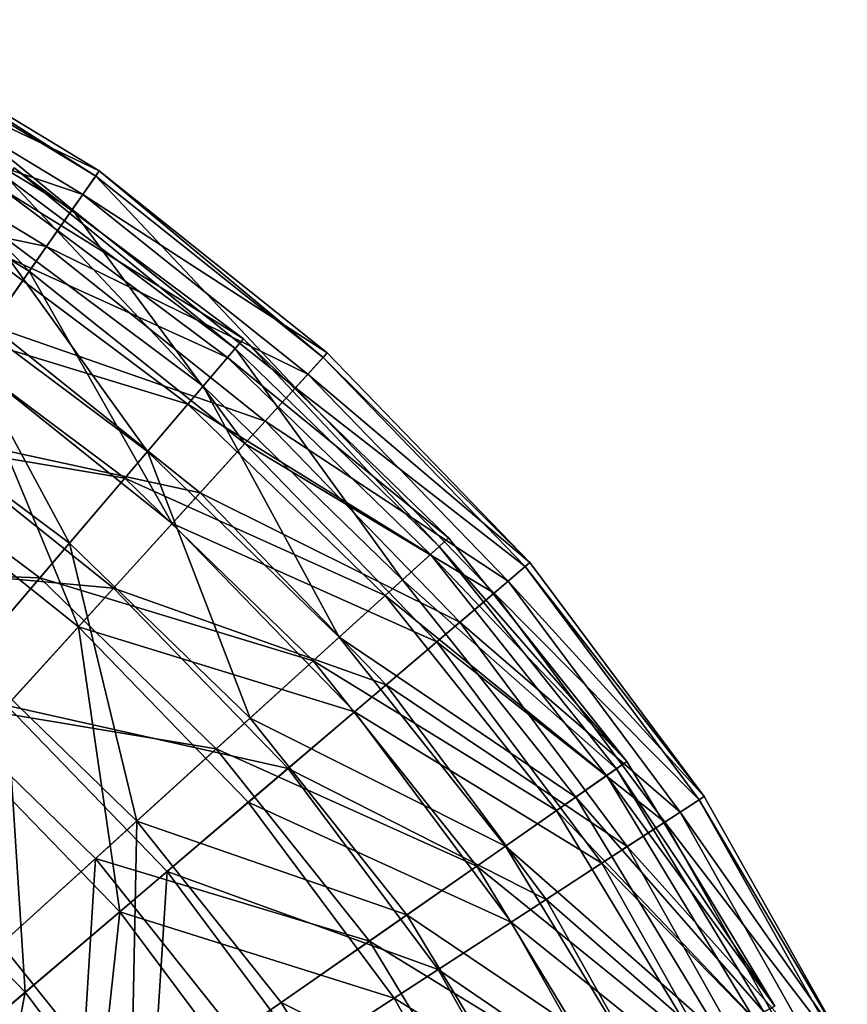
# Model space of a CAD drawing. Header units: millimetres. Extents: x 15 to 495, y -85 to 45.
# Tile 72 of 146: x 117 to 139, y 2 to 28. Entities that reach past the tile are written whole.
import ezdxf

# ---------------------------------------------------------------- set-up
doc = ezdxf.new("R2010")
doc.units = ezdxf.units.MM
doc.header["$LTSCALE"] = 25.4
doc.layers.get('0').update_dxf_attribs({"true_color": 0xff5454})

# ---------------------------------------------------------------- blocks, each defined once
blk = doc.blocks.new('PIK-II-10300.STL')
at = {"color": 7, "true_color": 0xffffff}
mesh = blk.add_polyface(dxfattribs=at)
corners = [(112.452, 27.471, 71.292), (119.371, 24.159, 63.9), (112.803, 28.144, 63.9), (118.937, 23.537, 71.292)]
mesh.append_faces([[corners[k] for k in face] for face in [(0, 1, 2), (1, 0, 3)]], dxfattribs={"vtx0": -1, "color": 7})
mesh = blk.add_polyface(dxfattribs=at)
corners = [(112.803, 28.144, 63.9), (119.279, 24.027, 56.47), (112.729, 28.001, 56.47), (119.371, 24.159, 63.9)]
mesh.append_faces([[corners[k] for k in face] for face in [(0, 1, 2), (1, 0, 3)]], dxfattribs={"vtx0": -1, "color": 7})
mesh = blk.add_polyface(dxfattribs=at)
corners = [(112.729, 28.001, 56.47), (118.662, 23.143, 49.118), (112.23, 27.045, 49.118), (119.279, 24.027, 56.47)]
mesh.append_faces([[corners[k] for k in face] for face in [(0, 1, 2), (1, 0, 3)]], dxfattribs={"vtx0": -1, "color": 7})
mesh = blk.add_polyface(dxfattribs=at)
corners = [(111.681, 25.994, 78.534), (118.937, 23.537, 71.292), (112.452, 27.471, 71.292), (117.983, 22.171, 78.534)]
mesh.append_faces([[corners[k] for k in face] for face in [(0, 1, 2), (1, 0, 3)]], dxfattribs={"vtx0": -1, "color": 7})
mesh = blk.add_polyface(dxfattribs=at)
corners = [(112.23, 27.045, 49.118), (117.529, 21.52, 41.955), (111.314, 25.291, 41.955), (118.662, 23.143, 49.118)]
mesh.append_faces([[corners[k] for k in face] for face in [(0, 1, 2), (1, 0, 3)]], dxfattribs={"vtx0": -1, "color": 7})
mesh = blk.add_polyface(dxfattribs=at)
corners = [(110.501, 23.735, 85.514), (117.983, 22.171, 78.534), (111.681, 25.994, 78.534), (116.524, 20.081, 85.514)]
mesh.append_faces([[corners[k] for k in face] for face in [(0, 1, 2), (1, 0, 3)]], dxfattribs={"vtx0": -1, "color": 7})
mesh = blk.add_polyface(dxfattribs=at)
corners = [(111.314, 25.291, 41.955), (115.898, 19.184, 35.092), (109.995, 22.765, 35.092), (117.529, 21.52, 41.955)]
mesh.append_faces([[corners[k] for k in face] for face in [(0, 1, 2), (1, 0, 3)]], dxfattribs={"vtx0": -1, "color": 7})
mesh = blk.add_polyface(dxfattribs=at)
corners = [(123.168, 19.738, 60.264), (116.781, 23.703, 52.693), (122.749, 19.246, 52.693), (117.134, 24.244, 60.264)]
mesh.append_faces([[corners[k] for k in face] for face in [(0, 1, 2), (1, 0, 3)]], dxfattribs={"vtx0": -1, "color": 7})
mesh = blk.add_polyface(dxfattribs=at)
corners = [(122.952, 19.485, 67.855), (117.134, 24.244, 60.264), (123.168, 19.738, 60.264), (116.952, 23.966, 67.855)]
mesh.append_faces([[corners[k] for k in face] for face in [(0, 1, 2), (1, 0, 3)]], dxfattribs={"vtx0": -1, "color": 7})
mesh = blk.add_polyface(dxfattribs=at)
corners = [(118.937, 23.537, 71.292), (125.376, 19.367, 63.9), (119.371, 24.159, 63.9), (124.866, 18.806, 71.292)]
mesh.append_faces([[corners[k] for k in face] for face in [(0, 1, 2), (1, 0, 3)]], dxfattribs={"vtx0": -1, "color": 7})
mesh = blk.add_polyface(dxfattribs=at)
corners = [(119.371, 24.159, 63.9), (125.267, 19.248, 56.47), (119.279, 24.027, 56.47), (125.376, 19.367, 63.9)]
mesh.append_faces([[corners[k] for k in face] for face in [(0, 1, 2), (1, 0, 3)]], dxfattribs={"vtx0": -1, "color": 7})
mesh = blk.add_polyface(dxfattribs=at)
corners = [(122.106, 18.492, 75.34), (116.952, 23.966, 67.855), (122.952, 19.485, 67.855), (116.24, 22.872, 75.34)]
mesh.append_faces([[corners[k] for k in face] for face in [(0, 1, 2), (1, 0, 3)]], dxfattribs={"vtx0": -1, "color": 7})
mesh = blk.add_polyface(dxfattribs=at)
corners = [(119.279, 24.027, 56.47), (124.542, 18.45, 49.118), (118.662, 23.143, 49.118), (125.267, 19.248, 56.47)]
mesh.append_faces([[corners[k] for k in face] for face in [(0, 1, 2), (1, 0, 3)]], dxfattribs={"vtx0": -1, "color": 7})
mesh = blk.add_polyface(dxfattribs=at)
corners = [(122.749, 19.246, 52.693), (115.901, 22.351, 45.268), (121.702, 18.018, 45.268), (116.781, 23.703, 52.693)]
mesh.append_faces([[corners[k] for k in face] for face in [(0, 1, 2), (1, 0, 3)]], dxfattribs={"vtx0": -1, "color": 7})
mesh = blk.add_polyface(dxfattribs=at)
corners = [(117.983, 22.171, 78.534), (124.866, 18.806, 71.292), (118.937, 23.537, 71.292), (123.745, 17.573, 78.534)]
mesh.append_faces([[corners[k] for k in face] for face in [(0, 1, 2), (1, 0, 3)]], dxfattribs={"vtx0": -1, "color": 7})
mesh = blk.add_polyface(dxfattribs=at)
corners = [(118.662, 23.143, 49.118), (123.211, 16.986, 41.955), (117.529, 21.52, 41.955), (124.542, 18.45, 49.118)]
mesh.append_faces([[corners[k] for k in face] for face in [(0, 1, 2), (1, 0, 3)]], dxfattribs={"vtx0": -1, "color": 7})
mesh = blk.add_polyface(dxfattribs=at)
corners = [(120.642, 16.774, 82.595), (116.24, 22.872, 75.34), (122.106, 18.492, 75.34), (115.008, 20.982, 82.595)]
mesh.append_faces([[corners[k] for k in face] for face in [(0, 1, 2), (1, 0, 3)]], dxfattribs={"vtx0": -1, "color": 7})
mesh = blk.add_polyface(dxfattribs=at)
corners = [(121.702, 18.018, 45.268), (114.506, 20.211, 38.112), (120.046, 16.074, 38.112), (115.901, 22.351, 45.268)]
mesh.append_faces([[corners[k] for k in face] for face in [(0, 1, 2), (1, 0, 3)]], dxfattribs={"vtx0": -1, "color": 7})
mesh = blk.add_polyface(dxfattribs=at)
corners = [(116.524, 20.081, 85.514), (123.745, 17.573, 78.534), (117.983, 22.171, 78.534), (122.031, 15.686, 85.514)]
mesh.append_faces([[corners[k] for k in face] for face in [(0, 1, 2), (1, 0, 3)]], dxfattribs={"vtx0": -1, "color": 7})
mesh = blk.add_polyface(dxfattribs=at)
corners = [(117.529, 21.52, 41.955), (121.295, 14.877, 35.092), (115.898, 19.184, 35.092), (123.211, 16.986, 41.955)]
mesh.append_faces([[corners[k] for k in face] for face in [(0, 1, 2), (1, 0, 3)]], dxfattribs={"vtx0": -1, "color": 7})
mesh = blk.add_polyface(dxfattribs=at)
corners = [(118.587, 14.361, 89.501), (115.008, 20.982, 82.595), (120.642, 16.774, 82.595), (113.278, 18.326, 89.501)]
mesh.append_faces([[corners[k] for k in face] for face in [(0, 1, 2), (1, 0, 3)]], dxfattribs={"vtx0": -1, "color": 7})
mesh = blk.add_polyface(dxfattribs=at)
corners = [(120.046, 16.074, 38.112), (112.622, 17.318, 31.344), (117.807, 13.446, 31.344), (114.506, 20.211, 38.112)]
mesh.append_faces([[corners[k] for k in face] for face in [(0, 1, 2), (1, 0, 3)]], dxfattribs={"vtx0": -1, "color": 7})
mesh = blk.add_polyface(dxfattribs=at)
corners = [(114.583, 17.299, 92.125), (122.031, 15.686, 85.514), (116.524, 20.081, 85.514), (119.75, 13.176, 92.125)]
mesh.append_faces([[corners[k] for k in face] for face in [(0, 1, 2), (1, 0, 3)]], dxfattribs={"vtx0": -1, "color": 7})
mesh = blk.add_polyface(dxfattribs=at)
corners = [(128.576, 14.497, 60.264), (122.749, 19.246, 52.693), (128.097, 14.063, 52.693), (123.168, 19.738, 60.264)]
mesh.append_faces([[corners[k] for k in face] for face in [(0, 1, 2), (1, 0, 3)]], dxfattribs={"vtx0": -1, "color": 7})
mesh = blk.add_polyface(dxfattribs=at)
corners = [(128.33, 14.274, 67.855), (123.168, 19.738, 60.264), (128.576, 14.497, 60.264), (122.952, 19.485, 67.855)]
mesh.append_faces([[corners[k] for k in face] for face in [(0, 1, 2), (1, 0, 3)]], dxfattribs={"vtx0": -1, "color": 7})
mesh = blk.add_polyface(dxfattribs=at)
corners = [(127.363, 13.397, 75.34), (122.952, 19.485, 67.855), (128.33, 14.274, 67.855), (122.106, 18.492, 75.34)]
mesh.append_faces([[corners[k] for k in face] for face in [(0, 1, 2), (1, 0, 3)]], dxfattribs={"vtx0": -1, "color": 7})
mesh = blk.add_polyface(dxfattribs=at)
corners = [(128.097, 14.063, 52.693), (121.702, 18.018, 45.268), (126.903, 12.979, 45.268), (122.749, 19.246, 52.693)]
mesh.append_faces([[corners[k] for k in face] for face in [(0, 1, 2), (1, 0, 3)]], dxfattribs={"vtx0": -1, "color": 7})
mesh = blk.add_polyface(dxfattribs=at)
corners = [(124.542, 18.45, 49.118), (130.596, 13.742, 56.47), (129.774, 13.044, 49.118), (125.267, 19.248, 56.47)]
mesh.append_faces([[corners[k] for k in face] for face in [(0, 1, 2), (1, 0, 3)]], dxfattribs={"vtx0": -1, "color": 7})
mesh = blk.add_polyface(dxfattribs=at)
corners = [(130.718, 13.847, 63.9), (124.866, 18.806, 71.292), (130.141, 13.355, 71.292), (125.376, 19.367, 63.9)]
mesh.append_faces([[corners[k] for k in face] for face in [(0, 1, 2), (1, 0, 3)]], dxfattribs={"vtx0": -1, "color": 7})
mesh = blk.add_polyface(dxfattribs=at)
corners = [(125.267, 19.248, 56.47), (130.718, 13.847, 63.9), (130.596, 13.742, 56.47), (125.376, 19.367, 63.9)]
mesh.append_faces([[corners[k] for k in face] for face in [(0, 1, 2), (1, 0, 3)]], dxfattribs={"vtx0": -1, "color": 7})
mesh = blk.add_polyface(dxfattribs=at)
corners = [(115.898, 19.184, 35.092), (118.823, 12.157, 28.634), (113.795, 16.17, 28.634), (121.295, 14.877, 35.092)]
mesh.append_faces([[corners[k] for k in face] for face in [(0, 1, 2), (1, 0, 3)]], dxfattribs={"vtx0": -1, "color": 7})
mesh = blk.add_polyface(dxfattribs=at)
corners = [(130.141, 13.355, 71.292), (123.745, 17.573, 78.534), (128.871, 12.276, 78.534), (124.866, 18.806, 71.292)]
mesh.append_faces([[corners[k] for k in face] for face in [(0, 1, 2), (1, 0, 3)]], dxfattribs={"vtx0": -1, "color": 7})
mesh = blk.add_polyface(dxfattribs=at)
corners = [(125.692, 11.88, 82.595), (122.106, 18.492, 75.34), (127.363, 13.397, 75.34), (120.642, 16.774, 82.595)]
mesh.append_faces([[corners[k] for k in face] for face in [(0, 1, 2), (1, 0, 3)]], dxfattribs={"vtx0": -1, "color": 7})
mesh = blk.add_polyface(dxfattribs=at)
corners = [(123.211, 16.986, 41.955), (129.774, 13.044, 49.118), (128.267, 11.762, 41.955), (124.542, 18.45, 49.118)]
mesh.append_faces([[corners[k] for k in face] for face in [(0, 1, 2), (1, 0, 3)]], dxfattribs={"vtx0": -1, "color": 7})
mesh = blk.add_polyface(dxfattribs=at)
corners = [(115.973, 11.292, 95.941), (113.278, 18.326, 89.501), (118.587, 14.361, 89.501), (111.078, 14.948, 95.941)]
mesh.append_faces([[corners[k] for k in face] for face in [(0, 1, 2), (1, 0, 3)]], dxfattribs={"vtx0": -1, "color": 7})
mesh = blk.add_polyface(dxfattribs=at)
corners = [(126.903, 12.979, 45.268), (120.046, 16.074, 38.112), (125.011, 11.262, 38.112), (121.702, 18.018, 45.268)]
mesh.append_faces([[corners[k] for k in face] for face in [(0, 1, 2), (1, 0, 3)]], dxfattribs={"vtx0": -1, "color": 7})
mesh = blk.add_polyface(dxfattribs=at)
corners = [(128.871, 12.276, 78.534), (122.031, 15.686, 85.514), (126.93, 10.624, 85.514), (123.745, 17.573, 78.534)]
mesh.append_faces([[corners[k] for k in face] for face in [(0, 1, 2), (1, 0, 3)]], dxfattribs={"vtx0": -1, "color": 7})
mesh = blk.add_polyface(dxfattribs=at)
corners = [(117.807, 13.446, 31.344), (110.278, 13.72, 25.076), (115.022, 10.177, 25.076), (112.622, 17.318, 31.344)]
mesh.append_faces([[corners[k] for k in face] for face in [(0, 1, 2), (1, 0, 3)]], dxfattribs={"vtx0": -1, "color": 7})
mesh = blk.add_polyface(dxfattribs=at)
corners = [(112.188, 13.869, 98.267), (119.75, 13.176, 92.125), (114.583, 17.299, 92.125), (116.936, 10.08, 98.267)]
mesh.append_faces([[corners[k] for k in face] for face in [(0, 1, 2), (1, 0, 3)]], dxfattribs={"vtx0": -1, "color": 7})
mesh = blk.add_polyface(dxfattribs=at)
corners = [(121.295, 14.877, 35.092), (128.267, 11.762, 41.955), (126.097, 9.915, 35.092), (123.211, 16.986, 41.955)]
mesh.append_faces([[corners[k] for k in face] for face in [(0, 1, 2), (1, 0, 3)]], dxfattribs={"vtx0": -1, "color": 7})
mesh = blk.add_polyface(dxfattribs=at)
corners = [(123.345, 9.75, 89.501), (120.642, 16.774, 82.595), (125.692, 11.88, 82.595), (118.587, 14.361, 89.501)]
mesh.append_faces([[corners[k] for k in face] for face in [(0, 1, 2), (1, 0, 3)]], dxfattribs={"vtx0": -1, "color": 7})
mesh = blk.add_polyface(dxfattribs=at)
corners = [(113.795, 16.17, 28.634), (115.833, 8.867, 22.68), (111.25, 12.525, 22.68), (118.823, 12.157, 28.634)]
mesh.append_faces([[corners[k] for k in face] for face in [(0, 1, 2), (1, 0, 3)]], dxfattribs={"vtx0": -1, "color": 7})
mesh = blk.add_polyface(dxfattribs=at)
corners = [(125.011, 11.262, 38.112), (117.807, 13.446, 31.344), (122.454, 8.942, 31.344), (120.046, 16.074, 38.112)]
mesh.append_faces([[corners[k] for k in face] for face in [(0, 1, 2), (1, 0, 3)]], dxfattribs={"vtx0": -1, "color": 7})
mesh = blk.add_polyface(dxfattribs=at)
corners = [(126.93, 10.624, 85.514), (119.75, 13.176, 92.125), (124.347, 8.426, 92.125), (122.031, 15.686, 85.514)]
mesh.append_faces([[corners[k] for k in face] for face in [(0, 1, 2), (1, 0, 3)]], dxfattribs={"vtx0": -1, "color": 7})
mesh = blk.add_polyface(dxfattribs=at)
corners = [(118.823, 12.157, 28.634), (126.097, 9.915, 35.092), (123.298, 7.534, 28.634), (121.295, 14.877, 35.092)]
mesh.append_faces([[corners[k] for k in face] for face in [(0, 1, 2), (1, 0, 3)]], dxfattribs={"vtx0": -1, "color": 7})
mesh = blk.add_polyface(dxfattribs=at)
corners = [(120.36, 7.041, 95.941), (118.587, 14.361, 89.501), (123.345, 9.75, 89.501), (115.973, 11.292, 95.941)]
mesh.append_faces([[corners[k] for k in face] for face in [(0, 1, 2), (1, 0, 3)]], dxfattribs={"vtx0": -1, "color": 7})
mesh = blk.add_polyface(dxfattribs=at)
corners = [(127.363, 13.397, 75.34), (132.997, 8.418, 67.855), (131.926, 7.671, 75.34), (128.33, 14.274, 67.855)]
mesh.append_faces([[corners[k] for k in face] for face in [(0, 1, 2), (1, 0, 3)]], dxfattribs={"vtx0": -1, "color": 7})
mesh = blk.add_polyface(dxfattribs=at)
corners = [(133.269, 8.608, 60.264), (128.097, 14.063, 52.693), (132.739, 8.238, 52.693), (128.576, 14.497, 60.264)]
mesh.append_faces([[corners[k] for k in face] for face in [(0, 1, 2), (1, 0, 3)]], dxfattribs={"vtx0": -1, "color": 7})
mesh = blk.add_polyface(dxfattribs=at)
corners = [(128.33, 14.274, 67.855), (133.269, 8.608, 60.264), (132.997, 8.418, 67.855), (128.576, 14.497, 60.264)]
mesh.append_faces([[corners[k] for k in face] for face in [(0, 1, 2), (1, 0, 3)]], dxfattribs={"vtx0": -1, "color": 7})
mesh = blk.add_polyface(dxfattribs=at)
corners = [(132.739, 8.238, 52.693), (126.903, 12.979, 45.268), (131.416, 7.316, 45.268), (128.097, 14.063, 52.693)]
mesh.append_faces([[corners[k] for k in face] for face in [(0, 1, 2), (1, 0, 3)]], dxfattribs={"vtx0": -1, "color": 7})
mesh = blk.add_polyface(dxfattribs=at)
corners = [(129.774, 13.044, 49.118), (135.176, 7.601, 56.47), (134.272, 7.013, 49.118), (130.596, 13.742, 56.47)]
mesh.append_faces([[corners[k] for k in face] for face in [(0, 1, 2), (1, 0, 3)]], dxfattribs={"vtx0": -1, "color": 7})
mesh = blk.add_polyface(dxfattribs=at)
corners = [(135.311, 7.689, 63.9), (130.141, 13.355, 71.292), (134.675, 7.275, 71.292), (130.718, 13.847, 63.9)]
mesh.append_faces([[corners[k] for k in face] for face in [(0, 1, 2), (1, 0, 3)]], dxfattribs={"vtx0": -1, "color": 7})
mesh = blk.add_polyface(dxfattribs=at)
corners = [(130.596, 13.742, 56.47), (135.311, 7.689, 63.9), (135.176, 7.601, 56.47), (130.718, 13.847, 63.9)]
mesh.append_faces([[corners[k] for k in face] for face in [(0, 1, 2), (1, 0, 3)]], dxfattribs={"vtx0": -1, "color": 7})
mesh = blk.add_polyface(dxfattribs=at)
corners = [(122.454, 8.942, 31.344), (115.022, 10.177, 25.076), (119.275, 6.056, 25.076), (117.807, 13.446, 31.344)]
mesh.append_faces([[corners[k] for k in face] for face in [(0, 1, 2), (1, 0, 3)]], dxfattribs={"vtx0": -1, "color": 7})
mesh = blk.add_polyface(dxfattribs=at)
corners = [(125.692, 11.88, 82.595), (131.926, 7.671, 75.34), (130.075, 6.381, 82.595), (127.363, 13.397, 75.34)]
mesh.append_faces([[corners[k] for k in face] for face in [(0, 1, 2), (1, 0, 3)]], dxfattribs={"vtx0": -1, "color": 7})
mesh = blk.add_polyface(dxfattribs=at)
corners = [(134.675, 7.275, 71.292), (128.871, 12.276, 78.534), (133.278, 6.367, 78.534), (130.141, 13.355, 71.292)]
mesh.append_faces([[corners[k] for k in face] for face in [(0, 1, 2), (1, 0, 3)]], dxfattribs={"vtx0": -1, "color": 7})
mesh = blk.add_polyface(dxfattribs=at)
corners = [(124.347, 8.426, 92.125), (116.936, 10.08, 98.267), (121.16, 5.715, 98.267), (119.75, 13.176, 92.125)]
mesh.append_faces([[corners[k] for k in face] for face in [(0, 1, 2), (1, 0, 3)]], dxfattribs={"vtx0": -1, "color": 7})
mesh = blk.add_polyface(dxfattribs=at)
corners = [(131.416, 7.316, 45.268), (125.011, 11.262, 38.112), (129.32, 5.855, 38.112), (126.903, 12.979, 45.268)]
mesh.append_faces([[corners[k] for k in face] for face in [(0, 1, 2), (1, 0, 3)]], dxfattribs={"vtx0": -1, "color": 7})
mesh = blk.add_polyface(dxfattribs=at)
corners = [(128.267, 11.762, 41.955), (134.272, 7.013, 49.118), (132.613, 5.934, 41.955), (129.774, 13.044, 49.118)]
mesh.append_faces([[corners[k] for k in face] for face in [(0, 1, 2), (1, 0, 3)]], dxfattribs={"vtx0": -1, "color": 7})
mesh = blk.add_polyface(dxfattribs=at)
corners = [(133.278, 6.367, 78.534), (126.93, 10.624, 85.514), (131.142, 4.977, 85.514), (128.871, 12.276, 78.534)]
mesh.append_faces([[corners[k] for k in face] for face in [(0, 1, 2), (1, 0, 3)]], dxfattribs={"vtx0": -1, "color": 7})
mesh = blk.add_polyface(dxfattribs=at)
corners = [(118.823, 12.157, 28.634), (119.912, 4.653, 22.68), (115.833, 8.867, 22.68), (123.298, 7.534, 28.634)]
mesh.append_faces([[corners[k] for k in face] for face in [(0, 1, 2), (1, 0, 3)]], dxfattribs={"vtx0": -1, "color": 7})
mesh = blk.add_polyface(dxfattribs=at)
corners = [(123.345, 9.75, 89.501), (130.075, 6.381, 82.595), (127.474, 4.568, 89.501), (125.692, 11.88, 82.595)]
mesh.append_faces([[corners[k] for k in face] for face in [(0, 1, 2), (1, 0, 3)]], dxfattribs={"vtx0": -1, "color": 7})
mesh = blk.add_polyface(dxfattribs=at)
corners = [(126.097, 9.915, 35.092), (132.613, 5.934, 41.955), (130.225, 4.381, 35.092), (128.267, 11.762, 41.955)]
mesh.append_faces([[corners[k] for k in face] for face in [(0, 1, 2), (1, 0, 3)]], dxfattribs={"vtx0": -1, "color": 7})
mesh = blk.add_polyface(dxfattribs=at)
corners = [(115.973, 11.292, 95.941), (116.786, 3.798, 101.811), (112.843, 7.619, 101.811), (120.36, 7.041, 95.941)]
mesh.append_faces([[corners[k] for k in face] for face in [(0, 1, 2), (1, 0, 3)]], dxfattribs={"vtx0": -1, "color": 7})
mesh = blk.add_polyface(dxfattribs=at)
corners = [(129.32, 5.855, 38.112), (122.454, 8.942, 31.344), (126.488, 3.881, 31.344), (125.011, 11.262, 38.112)]
mesh.append_faces([[corners[k] for k in face] for face in [(0, 1, 2), (1, 0, 3)]], dxfattribs={"vtx0": -1, "color": 7})
mesh = blk.add_polyface(dxfattribs=at)
corners = [(131.142, 4.977, 85.514), (124.347, 8.426, 92.125), (128.298, 3.127, 92.125), (126.93, 10.624, 85.514)]
mesh.append_faces([[corners[k] for k in face] for face in [(0, 1, 2), (1, 0, 3)]], dxfattribs={"vtx0": -1, "color": 7})
mesh = blk.add_polyface(dxfattribs=at)
corners = [(115.525, 2.653, 19.411), (115.022, 10.177, 25.076), (111.739, 6.322, 19.411), (119.275, 6.056, 25.076)]
mesh.append_faces([[corners[k] for k in face] for face in [(0, 1, 2), (1, 0, 3)]], dxfattribs={"vtx0": -1, "color": 7})
mesh = blk.add_polyface(dxfattribs=at)
corners = [(117.42, 2.534, 103.844), (116.936, 10.08, 98.267), (113.634, 6.446, 103.844), (121.16, 5.715, 98.267)]
mesh.append_faces([[corners[k] for k in face] for face in [(0, 1, 2), (1, 0, 3)]], dxfattribs={"vtx0": -1, "color": 7})
mesh = blk.add_polyface(dxfattribs=at)
corners = [(123.298, 7.534, 28.634), (130.225, 4.381, 35.092), (127.144, 2.376, 28.634), (126.097, 9.915, 35.092)]
mesh.append_faces([[corners[k] for k in face] for face in [(0, 1, 2), (1, 0, 3)]], dxfattribs={"vtx0": -1, "color": 7})
mesh = blk.add_polyface(dxfattribs=at)
corners = [(120.36, 7.041, 95.941), (127.474, 4.568, 89.501), (124.167, 2.263, 95.941), (123.345, 9.75, 89.501)]
mesh.append_faces([[corners[k] for k in face] for face in [(0, 1, 2), (1, 0, 3)]], dxfattribs={"vtx0": -1, "color": 7})
mesh = blk.add_polyface(dxfattribs=at)
corners = [(115.833, 8.867, 22.68), (115.991, 1.318, 17.32), (112.371, 5.057, 17.32), (119.912, 4.653, 22.68)]
mesh.append_faces([[corners[k] for k in face] for face in [(0, 1, 2), (1, 0, 3)]], dxfattribs={"vtx0": -1, "color": 7})
mesh = blk.add_polyface(dxfattribs=at)
corners = [(126.488, 3.881, 31.344), (119.275, 6.056, 25.076), (122.965, 1.425, 25.076), (122.454, 8.942, 31.344)]
mesh.append_faces([[corners[k] for k in face] for face in [(0, 1, 2), (1, 0, 3)]], dxfattribs={"vtx0": -1, "color": 7})
mesh = blk.add_polyface(dxfattribs=at)
corners = [(137.171, 2.166, 60.264), (132.739, 8.238, 52.693), (136.598, 1.868, 52.693), (133.269, 8.608, 60.264)]
mesh.append_faces([[corners[k] for k in face] for face in [(0, 1, 2), (1, 0, 3)]], dxfattribs={"vtx0": -1, "color": 7})
mesh = blk.add_polyface(dxfattribs=at)
corners = [(132.997, 8.418, 67.855), (137.171, 2.166, 60.264), (136.876, 2.013, 67.855), (133.269, 8.608, 60.264)]
mesh.append_faces([[corners[k] for k in face] for face in [(0, 1, 2), (1, 0, 3)]], dxfattribs={"vtx0": -1, "color": 7})
mesh = blk.add_polyface(dxfattribs=at)
corners = [(128.298, 3.127, 92.125), (121.16, 5.715, 98.267), (124.792, 0.846, 98.267), (124.347, 8.426, 92.125)]
mesh.append_faces([[corners[k] for k in face] for face in [(0, 1, 2), (1, 0, 3)]], dxfattribs={"vtx0": -1, "color": 7})
mesh = blk.add_polyface(dxfattribs=at)
corners = [(131.926, 7.671, 75.34), (136.876, 2.013, 67.855), (135.719, 1.409, 75.34), (132.997, 8.418, 67.855)]
mesh.append_faces([[corners[k] for k in face] for face in [(0, 1, 2), (1, 0, 3)]], dxfattribs={"vtx0": -1, "color": 7})
mesh = blk.add_polyface(dxfattribs=at)
corners = [(136.598, 1.868, 52.693), (131.416, 7.316, 45.268), (135.168, 1.122, 45.268), (132.739, 8.238, 52.693)]
mesh.append_faces([[corners[k] for k in face] for face in [(0, 1, 2), (1, 0, 3)]], dxfattribs={"vtx0": -1, "color": 7})
mesh = blk.add_polyface(dxfattribs=at)
corners = [(119.912, 4.653, 22.68), (127.144, 2.376, 28.634), (123.417, -0.048, 22.68), (123.298, 7.534, 28.634)]
mesh.append_faces([[corners[k] for k in face] for face in [(0, 1, 2), (1, 0, 3)]], dxfattribs={"vtx0": -1, "color": 7})
mesh = blk.add_polyface(dxfattribs=at)
corners = [(130.075, 6.381, 82.595), (135.719, 1.409, 75.34), (133.718, 0.366, 82.595), (131.926, 7.671, 75.34)]
mesh.append_faces([[corners[k] for k in face] for face in [(0, 1, 2), (1, 0, 3)]], dxfattribs={"vtx0": -1, "color": 7})
mesh = blk.add_polyface(dxfattribs=at)
corners = [(134.272, 7.013, 49.118), (138.933, 0.924, 56.47), (137.962, 0.456, 49.118), (135.176, 7.601, 56.47)]
mesh.append_faces([[corners[k] for k in face] for face in [(0, 1, 2), (1, 0, 3)]], dxfattribs={"vtx0": -1, "color": 7})
mesh = blk.add_polyface(dxfattribs=at)
corners = [(139.079, 0.994, 63.9), (134.675, 7.275, 71.292), (138.395, 0.665, 71.292), (135.311, 7.689, 63.9)]
mesh.append_faces([[corners[k] for k in face] for face in [(0, 1, 2), (1, 0, 3)]], dxfattribs={"vtx0": -1, "color": 7})
mesh = blk.add_polyface(dxfattribs=at)
corners = [(135.176, 7.601, 56.47), (139.079, 0.994, 63.9), (138.933, 0.924, 56.47), (135.311, 7.689, 63.9)]
mesh.append_faces([[corners[k] for k in face] for face in [(0, 1, 2), (1, 0, 3)]], dxfattribs={"vtx0": -1, "color": 7})
mesh = blk.add_polyface(dxfattribs=at)
corners = [(135.168, 1.122, 45.268), (129.32, 5.855, 38.112), (132.903, -0.059, 38.112), (131.416, 7.316, 45.268)]
mesh.append_faces([[corners[k] for k in face] for face in [(0, 1, 2), (1, 0, 3)]], dxfattribs={"vtx0": -1, "color": 7})
mesh = blk.add_polyface(dxfattribs=at)
corners = [(138.395, 0.665, 71.292), (133.278, 6.367, 78.534), (136.894, -0.058, 78.534), (134.675, 7.275, 71.292)]
mesh.append_faces([[corners[k] for k in face] for face in [(0, 1, 2), (1, 0, 3)]], dxfattribs={"vtx0": -1, "color": 7})
mesh = blk.add_polyface(dxfattribs=at)
corners = [(120.36, 7.041, 95.941), (120.209, -0.496, 101.811), (116.786, 3.798, 101.811), (124.167, 2.263, 95.941)]
mesh.append_faces([[corners[k] for k in face] for face in [(0, 1, 2), (1, 0, 3)]], dxfattribs={"vtx0": -1, "color": 7})
mesh = blk.add_polyface(dxfattribs=at)
corners = [(132.613, 5.934, 41.955), (137.962, 0.456, 49.118), (136.179, -0.402, 41.955), (134.272, 7.013, 49.118)]
mesh.append_faces([[corners[k] for k in face] for face in [(0, 1, 2), (1, 0, 3)]], dxfattribs={"vtx0": -1, "color": 7})
mesh = blk.add_polyface(dxfattribs=at)
corners = [(113.184, -1.071, 108.772), (113.634, 6.446, 103.844), (109.893, 2.33, 108.772), (117.42, 2.534, 103.844)]
mesh.append_faces([[corners[k] for k in face] for face in [(0, 1, 2), (1, 0, 3)]], dxfattribs={"vtx0": -1, "color": 7})
mesh = blk.add_polyface(dxfattribs=at)
corners = [(127.474, 4.568, 89.501), (133.718, 0.366, 82.595), (130.907, -1.099, 89.501), (130.075, 6.381, 82.595)]
mesh.append_faces([[corners[k] for k in face] for face in [(0, 1, 2), (1, 0, 3)]], dxfattribs={"vtx0": -1, "color": 7})
mesh = blk.add_polyface(dxfattribs=at)
corners = [(136.894, -0.058, 78.534), (131.142, 4.977, 85.514), (134.597, -1.163, 85.514), (133.278, 6.367, 78.534)]
mesh.append_faces([[corners[k] for k in face] for face in [(0, 1, 2), (1, 0, 3)]], dxfattribs={"vtx0": -1, "color": 7})
mesh = blk.add_polyface(dxfattribs=at)
corners = [(118.811, -1.471, 19.411), (119.275, 6.056, 25.076), (115.525, 2.653, 19.411), (122.965, 1.425, 25.076)]
mesh.append_faces([[corners[k] for k in face] for face in [(0, 1, 2), (1, 0, 3)]], dxfattribs={"vtx0": -1, "color": 7})
mesh = blk.add_polyface(dxfattribs=at)
corners = [(120.675, -1.831, 103.844), (121.16, 5.715, 98.267), (117.42, 2.534, 103.844), (124.792, 0.846, 98.267)]
mesh.append_faces([[corners[k] for k in face] for face in [(0, 1, 2), (1, 0, 3)]], dxfattribs={"vtx0": -1, "color": 7})
mesh = blk.add_polyface(dxfattribs=at)
corners = [(132.903, -0.059, 38.112), (126.488, 3.881, 31.344), (129.841, -1.655, 31.344), (129.32, 5.855, 38.112)]
mesh.append_faces([[corners[k] for k in face] for face in [(0, 1, 2), (1, 0, 3)]], dxfattribs={"vtx0": -1, "color": 7})
mesh = blk.add_polyface(dxfattribs=at)
corners = [(130.225, 4.381, 35.092), (136.179, -0.402, 41.955), (133.611, -1.637, 35.092), (132.613, 5.934, 41.955)]
mesh.append_faces([[corners[k] for k in face] for face in [(0, 1, 2), (1, 0, 3)]], dxfattribs={"vtx0": -1, "color": 7})
mesh = blk.add_polyface(dxfattribs=at)
corners = [(134.597, -1.163, 85.514), (128.298, 3.127, 92.125), (131.54, -2.633, 92.125), (131.142, 4.977, 85.514)]
mesh.append_faces([[corners[k] for k in face] for face in [(0, 1, 2), (1, 0, 3)]], dxfattribs={"vtx0": -1, "color": 7})
mesh = blk.add_polyface(dxfattribs=at)
corners = [(119.912, 4.653, 22.68), (119.102, -2.854, 17.32), (115.991, 1.318, 17.32), (123.417, -0.048, 22.68)]
mesh.append_faces([[corners[k] for k in face] for face in [(0, 1, 2), (1, 0, 3)]], dxfattribs={"vtx0": -1, "color": 7})
mesh = blk.add_polyface(dxfattribs=at)
corners = [(124.167, 2.263, 95.941), (130.907, -1.099, 89.501), (127.332, -2.962, 95.941), (127.474, 4.568, 89.501)]
mesh.append_faces([[corners[k] for k in face] for face in [(0, 1, 2), (1, 0, 3)]], dxfattribs={"vtx0": -1, "color": 7})
mesh = blk.add_polyface(dxfattribs=at)
corners = [(127.144, 2.376, 28.634), (133.611, -1.637, 35.092), (130.299, -3.23, 28.634), (130.225, 4.381, 35.092)]
mesh.append_faces([[corners[k] for k in face] for face in [(0, 1, 2), (1, 0, 3)]], dxfattribs={"vtx0": -1, "color": 7})
mesh = blk.add_polyface(dxfattribs=at)
corners = [(116.786, 3.798, 101.811), (115.664, -3.664, 107.011), (112.684, 0.075, 107.011), (120.209, -0.496, 101.811)]
mesh.append_faces([[corners[k] for k in face] for face in [(0, 1, 2), (1, 0, 3)]], dxfattribs={"vtx0": -1, "color": 7})
mesh = blk.add_polyface(dxfattribs=at)
corners = [(129.841, -1.655, 31.344), (122.965, 1.425, 25.076), (126.033, -3.64, 25.076), (126.488, 3.881, 31.344)]
mesh.append_faces([[corners[k] for k in face] for face in [(0, 1, 2), (1, 0, 3)]], dxfattribs={"vtx0": -1, "color": 7})
mesh = blk.add_polyface(dxfattribs=at)
corners = [(131.54, -2.633, 92.125), (124.792, 0.846, 98.267), (127.771, -4.447, 98.267), (128.298, 3.127, 92.125)]
mesh.append_faces([[corners[k] for k in face] for face in [(0, 1, 2), (1, 0, 3)]], dxfattribs={"vtx0": -1, "color": 7})
mesh = blk.add_polyface(dxfattribs=at)
corners = [(114.094, -4.759, 14.444), (115.525, 2.653, 19.411), (111.267, -1.212, 14.444), (118.811, -1.471, 19.411)]
mesh.append_faces([[corners[k] for k in face] for face in [(0, 1, 2), (1, 0, 3)]], dxfattribs={"vtx0": -1, "color": 7})
mesh = blk.add_polyface(dxfattribs=at)
corners = [(116.013, -4.864, 108.772), (117.42, 2.534, 103.844), (113.184, -1.071, 108.772), (120.675, -1.831, 103.844)]
mesh.append_faces([[corners[k] for k in face] for face in [(0, 1, 2), (1, 0, 3)]], dxfattribs={"vtx0": -1, "color": 7})
mesh = blk.add_polyface(dxfattribs=at)
corners = [(123.417, -0.048, 22.68), (130.299, -3.23, 28.634), (126.293, -5.158, 22.68), (127.144, 2.376, 28.634)]
mesh.append_faces([[corners[k] for k in face] for face in [(0, 1, 2), (1, 0, 3)]], dxfattribs={"vtx0": -1, "color": 7})
mesh = blk.add_polyface(dxfattribs=at)
corners = [(120.209, -0.496, 101.811), (127.332, -2.962, 95.941), (123.053, -5.193, 101.811), (124.167, 2.263, 95.941)]
mesh.append_faces([[corners[k] for k in face] for face in [(0, 1, 2), (1, 0, 3)]], dxfattribs={"vtx0": -1, "color": 7})

msp = doc.modelspace()

# ---------------------------------------------------------------- block references
at = {"color": 0}
msp.add_blockref('PIK-II-10300.STL', (0, 0), dxfattribs=at)

doc.saveas('drawing.dxf')
